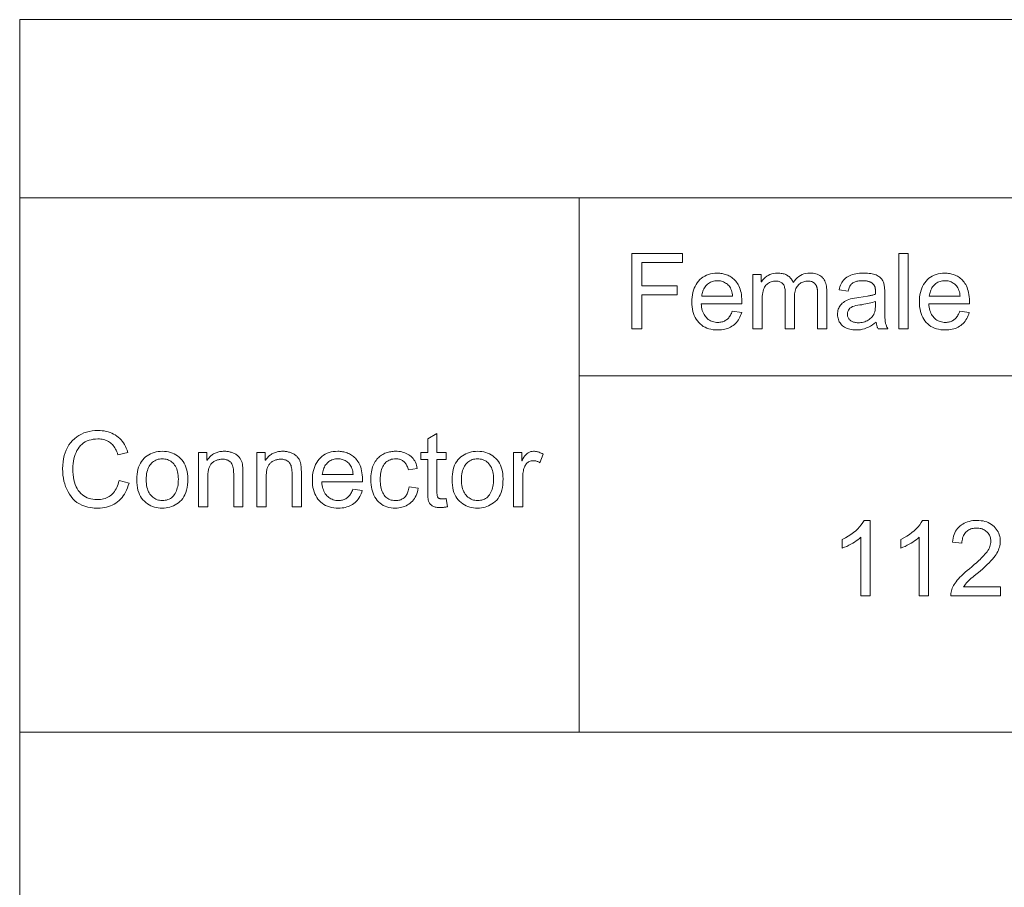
# Model space of a CAD drawing. Extents: x 0 to 841, y 0 to 594.
# Tile 54 of 69: x 726 to 752, y 392 to 415. Entities that reach past the tile are written whole.
import ezdxf

# ---------------------------------------------------------------- set-up
doc = ezdxf.new("R2010")
doc.units = 0

msp = doc.modelspace()

# ---------------------------------------------------------------- linework, layer by layer
at = {"color": 7, "lineweight": 13}
for p, q in [((726.261, 415.212), (821.047, 415.212)), ((726.261, 415.212), (726.261, 353.546)), ((726.261, 410.468), (821.047, 410.468)), ((741.152, 405.724), (821.047, 405.724)), ((726.261, 396.237), (821.047, 396.237))]:
    msp.add_line(p, q, dxfattribs=at)
at = {"color": 7, "lineweight": 13, "ltscale": 0.355764}
msp.add_line((741.152, 410.468), (741.152, 396.237), dxfattribs=at)
at = {"color": 7, "lineweight": 13}
for points in [[(743.903, 408.744), (742.819, 408.744), (742.819, 408.125), (743.759, 408.125), (743.759, 407.887), (742.819, 407.887), (742.819, 406.982), (742.554, 406.982), (742.554, 408.982), (743.903, 408.982)], [(749.905, 406.982), (749.659, 406.982), (749.659, 408.982), (749.905, 408.982)], [(745.482, 407.643), (744.397, 407.643), (744.401, 407.596), (744.407, 407.552), (744.416, 407.509), (744.426, 407.469), (744.439, 407.431), (744.454, 407.396), (744.471, 407.363), (744.49, 407.332), (744.511, 407.303), (744.534, 407.276), (744.559, 407.252), (744.586, 407.231), (744.613, 407.212), (744.642, 407.195), (744.672, 407.181), (744.703, 407.17), (744.735, 407.161), (744.768, 407.155), (744.803, 407.151), (744.839, 407.149), (744.867, 407.15), (744.894, 407.152), (744.919, 407.156), (744.944, 407.161), (744.968, 407.168), (744.992, 407.176), (745.014, 407.186), (745.035, 407.197), (745.056, 407.21), (745.075, 407.224), (745.094, 407.239), (745.112, 407.257), (745.128, 407.275), (745.144, 407.295), (745.159, 407.317), (745.174, 407.34), (745.187, 407.365), (745.199, 407.391), (745.211, 407.419), (745.221, 407.448), (745.474, 407.417), (745.46, 407.373), (745.445, 407.33), (745.427, 407.29), (745.408, 407.252), (745.387, 407.217), (745.363, 407.183), (745.337, 407.151), (745.31, 407.122), (745.28, 407.094), (745.248, 407.069), (745.215, 407.046), (745.18, 407.025), (745.143, 407.007), (745.104, 406.991), (745.064, 406.978), (745.022, 406.967), (744.979, 406.958), (744.934, 406.952), (744.887, 406.949), (744.839, 406.948), (744.775, 406.95), (744.714, 406.956), (744.656, 406.966), (744.601, 406.979), (744.549, 406.997), (744.499, 407.019), (744.453, 407.045), (744.409, 407.075), (744.368, 407.109), (744.33, 407.147), (744.295, 407.189), (744.264, 407.233), (744.236, 407.281), (744.212, 407.331), (744.192, 407.384), (744.175, 407.44), (744.163, 407.499), (744.153, 407.561), (744.148, 407.626), (744.146, 407.694), (744.148, 407.761), (744.153, 407.826), (744.162, 407.888), (744.175, 407.947), (744.191, 408.004), (744.21, 408.058), (744.233, 408.11), (744.26, 408.159), (744.29, 408.205), (744.324, 408.249), (744.361, 408.289), (744.401, 408.326), (744.444, 408.358), (744.49, 408.385), (744.538, 408.409), (744.59, 408.428), (744.645, 408.443), (744.702, 408.453), (744.762, 408.46), (744.826, 408.462), (744.857, 408.461), (744.888, 408.459), (744.919, 408.456), (744.95, 408.451), (744.981, 408.444), (745.011, 408.437), (745.041, 408.428), (745.071, 408.417), (745.101, 408.405), (745.13, 408.392), (745.159, 408.377), (745.187, 408.361), (745.214, 408.342), (745.241, 408.321), (745.266, 408.298), (745.29, 408.274), (745.314, 408.247), (745.337, 408.219), (745.358, 408.188), (745.379, 408.156), (745.399, 408.12), (745.416, 408.082), (745.432, 408.039), (745.445, 407.993), (745.456, 407.944), (745.465, 407.891), (745.472, 407.834), (745.478, 407.774), (745.481, 407.711)], [(745.229, 407.845), (745.225, 407.888), (745.219, 407.929), (745.211, 407.967), (745.2, 408.002), (745.188, 408.035), (745.173, 408.066), (745.156, 408.094), (745.137, 408.12), (745.116, 408.143), (745.092, 408.164), (745.068, 408.182), (745.042, 408.199), (745.017, 408.214), (744.991, 408.226), (744.964, 408.237), (744.938, 408.246), (744.91, 408.253), (744.882, 408.257), (744.854, 408.26), (744.826, 408.261), (744.791, 408.26), (744.759, 408.257), (744.727, 408.251), (744.697, 408.243), (744.668, 408.232), (744.64, 408.22), (744.613, 408.204), (744.588, 408.187), (744.563, 408.167), (744.54, 408.145), (744.519, 408.121), (744.499, 408.096), (744.482, 408.07), (744.466, 408.042), (744.452, 408.012), (744.44, 407.982), (744.43, 407.95), (744.422, 407.916), (744.415, 407.881), (744.411, 407.845)], [(747.74, 406.982), (747.494, 406.982), (747.494, 407.896), (747.494, 407.916), (747.493, 407.935), (747.493, 407.954), (747.492, 407.972), (747.491, 407.989), (747.489, 408.006), (747.487, 408.023), (747.485, 408.038), (747.483, 408.054), (747.48, 408.068), (747.477, 408.082), (747.473, 408.096), (747.468, 408.11), (747.463, 408.123), (747.456, 408.136), (747.448, 408.148), (747.44, 408.161), (747.431, 408.172), (747.421, 408.184), (747.41, 408.195), (747.398, 408.206), (747.385, 408.215), (747.37, 408.223), (747.355, 408.23), (747.338, 408.237), (747.319, 408.242), (747.3, 408.245), (747.279, 408.248), (747.257, 408.25), (747.233, 408.25), (747.205, 408.249), (747.177, 408.246), (747.15, 408.241), (747.124, 408.234), (747.099, 408.225), (747.074, 408.214), (747.05, 408.201), (747.027, 408.186), (747.005, 408.169), (746.984, 408.149), (746.964, 408.128), (746.946, 408.104), (746.93, 408.078), (746.917, 408.049), (746.905, 408.017), (746.896, 407.983), (746.888, 407.947), (746.883, 407.908), (746.88, 407.866), (746.879, 407.822), (746.879, 406.982), (746.633, 406.982), (746.633, 407.923), (746.632, 407.959), (746.63, 407.994), (746.627, 408.025), (746.623, 408.055), (746.617, 408.082), (746.609, 408.106), (746.601, 408.128), (746.591, 408.148), (746.58, 408.166), (746.567, 408.181), (746.553, 408.194), (746.538, 408.206), (746.522, 408.216), (746.505, 408.225), (746.487, 408.233), (746.468, 408.239), (746.447, 408.244), (746.426, 408.248), (746.403, 408.25), (746.379, 408.25), (746.348, 408.249), (746.318, 408.246), (746.289, 408.241), (746.262, 408.233), (746.235, 408.223), (746.21, 408.211), (746.186, 408.197), (746.162, 408.181), (746.14, 408.162), (746.12, 408.141), (746.1, 408.118), (746.083, 408.09), (746.068, 408.059), (746.054, 408.024), (746.043, 407.985), (746.034, 407.942), (746.027, 407.896), (746.022, 407.845), (746.019, 407.791), (746.018, 407.733), (746.018, 406.982), (745.772, 406.982), (745.772, 408.429), (745.993, 408.429), (745.993, 408.227), (745.999, 408.227), (746.03, 408.272), (746.063, 408.312), (746.1, 408.347), (746.139, 408.377), (746.181, 408.403), (746.225, 408.424), (746.273, 408.441), (746.323, 408.452), (746.376, 408.46), (746.431, 408.462), (746.463, 408.461), (746.493, 408.459), (746.522, 408.456), (746.55, 408.452), (746.577, 408.446), (746.602, 408.439), (746.627, 408.431), (746.65, 408.421), (746.673, 408.41), (746.694, 408.398), (746.714, 408.385), (746.733, 408.37), (746.751, 408.355), (746.767, 408.337), (746.783, 408.319), (746.797, 408.299), (746.81, 408.279), (746.822, 408.256), (746.833, 408.233), (746.843, 408.208), (746.877, 408.256), (746.913, 408.299), (746.951, 408.337), (746.992, 408.37), (747.035, 408.398), (747.081, 408.421), (747.129, 408.439), (747.18, 408.452), (747.234, 408.459), (747.289, 408.462), (747.333, 408.461), (747.375, 408.457), (747.414, 408.451), (747.451, 408.442), (747.486, 408.431), (747.519, 408.418), (747.549, 408.402), (747.577, 408.384), (747.603, 408.363), (747.627, 408.34), (747.648, 408.315), (747.667, 408.287), (747.684, 408.257), (747.699, 408.224), (747.711, 408.189), (747.722, 408.151), (747.729, 408.111), (747.735, 408.068), (747.738, 408.024), (747.74, 407.976)], [(749.36, 406.982), (749.102, 406.982), (749.096, 406.996), (749.089, 407.011), (749.083, 407.026), (749.077, 407.043), (749.072, 407.06), (749.067, 407.079), (749.063, 407.098), (749.059, 407.118), (749.055, 407.139), (749.052, 407.16), (749.002, 407.12), (748.952, 407.084), (748.9, 407.052), (748.848, 407.024), (748.795, 407.001), (748.741, 406.982), (748.687, 406.967), (748.632, 406.956), (748.575, 406.95), (748.519, 406.948), (748.474, 406.949), (748.431, 406.952), (748.39, 406.958), (748.351, 406.966), (748.314, 406.976), (748.278, 406.989), (748.245, 407.004), (748.214, 407.021), (748.184, 407.04), (748.157, 407.062), (748.132, 407.086), (748.109, 407.111), (748.09, 407.138), (748.072, 407.166), (748.058, 407.195), (748.046, 407.226), (748.037, 407.259), (748.03, 407.293), (748.026, 407.328), (748.025, 407.365), (748.026, 407.4), (748.03, 407.434), (748.036, 407.467), (748.045, 407.499), (748.057, 407.529), (748.071, 407.558), (748.087, 407.586), (748.106, 407.613), (748.128, 407.638), (748.152, 407.662), (748.18, 407.684), (748.211, 407.705), (748.246, 407.725), (748.284, 407.742), (748.327, 407.759), (748.373, 407.773), (748.423, 407.787), (748.476, 407.798), (748.534, 407.808), (748.595, 407.817), (748.824, 407.851), (748.849, 407.855), (748.874, 407.859), (748.897, 407.864), (748.919, 407.869), (748.941, 407.874), (748.962, 407.879), (748.982, 407.884), (749, 407.89), (749.018, 407.895), (749.036, 407.901), (749.036, 407.923), (749.035, 407.943), (749.035, 407.962), (749.034, 407.979), (749.034, 407.995), (749.033, 408.01), (749.032, 408.024), (749.031, 408.036), (749.03, 408.048), (749.029, 408.057), (749.027, 408.067), (749.025, 408.076), (749.022, 408.085), (749.019, 408.094), (749.015, 408.104), (749.011, 408.113), (749.006, 408.123), (749.001, 408.133), (748.995, 408.142), (748.989, 408.152), (748.981, 408.162), (748.974, 408.171), (748.965, 408.18), (748.955, 408.188), (748.945, 408.197), (748.934, 408.204), (748.922, 408.212), (748.909, 408.219), (748.896, 408.225), (748.881, 408.231), (748.866, 408.237), (748.85, 408.242), (748.833, 408.247), (748.814, 408.25), (748.795, 408.254), (748.775, 408.257), (748.754, 408.259), (748.731, 408.26), (748.708, 408.261), (748.684, 408.261), (748.653, 408.261), (748.623, 408.259), (748.595, 408.256), (748.568, 408.252), (748.542, 408.247), (748.518, 408.24), (748.494, 408.233), (748.473, 408.224), (748.452, 408.214), (748.433, 408.203), (748.415, 408.19), (748.399, 408.175), (748.383, 408.158), (748.369, 408.14), (748.356, 408.119), (748.344, 408.096), (748.333, 408.071), (748.323, 408.044), (748.314, 408.015), (748.307, 407.984), (748.067, 408.016), (748.076, 408.059), (748.088, 408.1), (748.102, 408.139), (748.118, 408.176), (748.138, 408.21), (748.159, 408.243), (748.183, 408.273), (748.21, 408.301), (748.239, 408.327), (748.27, 408.35), (748.304, 408.371), (748.341, 408.39), (748.38, 408.407), (748.421, 408.422), (748.465, 408.434), (748.511, 408.444), (748.56, 408.452), (748.611, 408.457), (748.664, 408.461), (748.72, 408.462), (748.771, 408.461), (748.819, 408.459), (748.864, 408.455), (748.907, 408.45), (748.946, 408.443), (748.983, 408.434), (749.017, 408.424), (749.049, 408.413), (749.077, 408.399), (749.103, 408.385), (749.127, 408.369), (749.148, 408.353), (749.168, 408.336), (749.186, 408.318), (749.202, 408.3), (749.216, 408.281), (749.228, 408.261), (749.238, 408.241), (749.247, 408.22), (749.253, 408.199), (749.258, 408.176), (749.263, 408.152), (749.267, 408.127), (749.271, 408.101), (749.274, 408.074), (749.277, 408.045), (749.279, 408.015), (749.28, 407.984), (749.281, 407.951), (749.281, 407.918), (749.281, 407.587), (749.281, 407.529), (749.282, 407.475), (749.282, 407.424), (749.283, 407.378), (749.284, 407.335), (749.285, 407.297), (749.287, 407.263), (749.289, 407.232), (749.291, 407.205), (749.293, 407.183), (749.296, 407.162), (749.299, 407.142), (749.304, 407.121), (749.309, 407.101), (749.315, 407.081), (749.323, 407.061), (749.331, 407.041), (749.34, 407.021), (749.35, 407.001)], [(751.538, 407.643), (750.453, 407.643), (750.457, 407.596), (750.463, 407.552), (750.472, 407.509), (750.482, 407.469), (750.495, 407.431), (750.51, 407.396), (750.527, 407.363), (750.546, 407.332), (750.567, 407.303), (750.59, 407.276), (750.615, 407.252), (750.641, 407.231), (750.669, 407.212), (750.698, 407.195), (750.727, 407.181), (750.759, 407.17), (750.791, 407.161), (750.824, 407.155), (750.859, 407.151), (750.895, 407.149), (750.923, 407.15), (750.949, 407.152), (750.975, 407.156), (751, 407.161), (751.024, 407.168), (751.047, 407.176), (751.07, 407.186), (751.091, 407.197), (751.112, 407.21), (751.131, 407.224), (751.15, 407.239), (751.167, 407.257), (751.184, 407.275), (751.2, 407.295), (751.215, 407.317), (751.229, 407.34), (751.243, 407.365), (751.255, 407.391), (751.266, 407.419), (751.277, 407.448), (751.529, 407.417), (751.516, 407.373), (751.501, 407.33), (751.483, 407.29), (751.464, 407.252), (751.442, 407.217), (751.419, 407.183), (751.393, 407.151), (751.366, 407.122), (751.336, 407.094), (751.304, 407.069), (751.271, 407.046), (751.236, 407.025), (751.199, 407.007), (751.16, 406.991), (751.12, 406.978), (751.078, 406.967), (751.035, 406.958), (750.99, 406.952), (750.943, 406.949), (750.895, 406.948), (750.831, 406.95), (750.77, 406.956), (750.712, 406.966), (750.657, 406.979), (750.605, 406.997), (750.555, 407.019), (750.508, 407.045), (750.465, 407.075), (750.424, 407.109), (750.385, 407.147), (750.351, 407.189), (750.319, 407.233), (750.292, 407.281), (750.268, 407.331), (750.248, 407.384), (750.231, 407.44), (750.219, 407.499), (750.209, 407.561), (750.204, 407.626), (750.202, 407.694), (750.204, 407.761), (750.209, 407.826), (750.218, 407.888), (750.231, 407.947), (750.247, 408.004), (750.266, 408.058), (750.289, 408.11), (750.316, 408.159), (750.346, 408.205), (750.38, 408.249), (750.417, 408.289), (750.457, 408.326), (750.5, 408.358), (750.546, 408.385), (750.594, 408.409), (750.646, 408.428), (750.701, 408.443), (750.758, 408.453), (750.818, 408.46), (750.881, 408.462), (750.913, 408.461), (750.944, 408.459), (750.975, 408.456), (751.006, 408.451), (751.037, 408.444), (751.067, 408.437), (751.097, 408.428), (751.127, 408.417), (751.157, 408.405), (751.186, 408.392), (751.215, 408.377), (751.243, 408.361), (751.27, 408.342), (751.297, 408.321), (751.322, 408.298), (751.346, 408.274), (751.37, 408.247), (751.393, 408.219), (751.414, 408.188), (751.435, 408.156), (751.455, 408.12), (751.472, 408.082), (751.487, 408.039), (751.501, 407.993), (751.512, 407.944), (751.521, 407.891), (751.528, 407.834), (751.534, 407.774), (751.537, 407.711)], [(751.285, 407.845), (751.281, 407.888), (751.275, 407.929), (751.267, 407.967), (751.256, 408.002), (751.243, 408.035), (751.229, 408.066), (751.212, 408.094), (751.193, 408.12), (751.172, 408.143), (751.148, 408.164), (751.123, 408.182), (751.098, 408.199), (751.073, 408.214), (751.047, 408.226), (751.02, 408.237), (750.994, 408.246), (750.966, 408.253), (750.938, 408.257), (750.91, 408.26), (750.881, 408.261), (750.847, 408.26), (750.815, 408.257), (750.783, 408.251), (750.753, 408.243), (750.724, 408.232), (750.696, 408.22), (750.669, 408.204), (750.643, 408.187), (750.619, 408.167), (750.596, 408.145), (750.575, 408.121), (750.555, 408.096), (750.538, 408.07), (750.522, 408.042), (750.508, 408.012), (750.496, 407.982), (750.486, 407.95), (750.478, 407.916), (750.471, 407.881), (750.467, 407.845)], [(749.036, 407.619), (749.036, 407.707), (748.996, 407.695), (748.955, 407.683), (748.912, 407.671), (748.868, 407.66), (748.822, 407.65), (748.774, 407.64), (748.724, 407.631), (748.673, 407.622), (748.62, 407.614), (748.565, 407.606), (748.512, 407.597), (748.465, 407.584), (748.423, 407.569), (748.387, 407.55), (748.356, 407.528), (748.331, 407.503), (748.312, 407.475), (748.298, 407.443), (748.289, 407.408), (748.287, 407.37), (748.287, 407.351), (748.29, 407.332), (748.293, 407.314), (748.299, 407.296), (748.305, 407.28), (748.314, 407.263), (748.323, 407.248), (748.335, 407.233), (748.347, 407.219), (748.362, 407.206), (748.377, 407.194), (748.394, 407.183), (748.413, 407.173), (748.432, 407.165), (748.453, 407.157), (748.475, 407.152), (748.499, 407.147), (748.524, 407.144), (748.55, 407.142), (748.577, 407.141), (748.613, 407.142), (748.648, 407.146), (748.682, 407.151), (748.715, 407.159), (748.748, 407.168), (748.779, 407.18), (748.81, 407.194), (748.84, 407.211), (748.869, 407.229), (748.897, 407.25), (748.923, 407.273), (748.947, 407.299), (748.968, 407.328), (748.986, 407.361), (749.001, 407.396), (749.013, 407.435), (749.023, 407.476), (749.03, 407.521), (749.034, 407.568)], [(729.17, 402.872), (729.151, 402.807), (729.13, 402.745), (729.106, 402.686), (729.079, 402.63), (729.05, 402.578), (729.018, 402.53), (728.984, 402.485), (728.947, 402.443), (728.907, 402.405), (728.865, 402.37), (728.82, 402.338), (728.774, 402.31), (728.726, 402.285), (728.677, 402.264), (728.626, 402.245), (728.573, 402.231), (728.518, 402.219), (728.461, 402.211), (728.403, 402.206), (728.343, 402.204), (728.247, 402.207), (728.157, 402.216), (728.072, 402.232), (727.993, 402.253), (727.919, 402.281), (727.85, 402.315), (727.786, 402.355), (727.728, 402.401), (727.675, 402.453), (727.627, 402.512), (727.585, 402.574), (727.547, 402.64), (727.513, 402.707), (727.484, 402.778), (727.459, 402.85), (727.439, 402.926), (727.423, 403.004), (727.412, 403.084), (727.405, 403.167), (727.403, 403.252), (727.406, 403.345), (727.414, 403.435), (727.427, 403.52), (727.445, 403.602), (727.469, 403.679), (727.498, 403.751), (727.532, 403.82), (727.572, 403.885), (727.617, 403.945), (727.667, 404.001), (727.721, 404.053), (727.779, 404.099), (727.839, 404.14), (727.902, 404.175), (727.969, 404.205), (728.038, 404.229), (728.11, 404.248), (728.186, 404.261), (728.264, 404.27), (728.346, 404.272), (728.403, 404.271), (728.459, 404.266), (728.513, 404.259), (728.566, 404.248), (728.617, 404.235), (728.666, 404.219), (728.713, 404.199), (728.759, 404.177), (728.803, 404.152), (728.845, 404.124), (728.885, 404.092), (728.923, 404.059), (728.958, 404.022), (728.991, 403.983), (729.021, 403.94), (729.049, 403.895), (729.074, 403.848), (729.097, 403.797), (729.118, 403.744), (729.136, 403.688), (728.876, 403.627), (728.863, 403.668), (728.847, 403.706), (728.831, 403.743), (728.813, 403.777), (728.794, 403.81), (728.773, 403.84), (728.751, 403.868), (728.728, 403.895), (728.703, 403.919), (728.677, 403.941), (728.65, 403.961), (728.621, 403.979), (728.591, 403.994), (728.56, 404.008), (728.527, 404.02), (728.493, 404.029), (728.457, 404.036), (728.421, 404.042), (728.382, 404.045), (728.343, 404.046), (728.279, 404.044), (728.218, 404.037), (728.161, 404.026), (728.106, 404.011), (728.055, 403.992), (728.007, 403.968), (727.962, 403.94), (727.92, 403.908), (727.882, 403.872), (727.846, 403.831), (727.814, 403.786), (727.785, 403.739), (727.76, 403.689), (727.738, 403.636), (727.719, 403.579), (727.704, 403.52), (727.692, 403.458), (727.684, 403.393), (727.679, 403.325), (727.677, 403.254), (727.679, 403.173), (727.684, 403.096), (727.693, 403.023), (727.706, 402.955), (727.722, 402.891), (727.741, 402.831), (727.764, 402.775), (727.791, 402.724), (727.821, 402.677), (727.855, 402.634), (727.892, 402.595), (727.931, 402.561), (727.972, 402.53), (728.015, 402.504), (728.06, 402.481), (728.108, 402.463), (728.158, 402.449), (728.21, 402.439), (728.264, 402.433), (728.32, 402.43), (728.366, 402.432), (728.41, 402.436), (728.453, 402.442), (728.493, 402.451), (728.532, 402.462), (728.57, 402.476), (728.605, 402.493), (728.639, 402.512), (728.671, 402.533), (728.701, 402.557), (728.73, 402.584), (728.756, 402.613), (728.781, 402.645), (728.804, 402.679), (728.826, 402.716), (728.845, 402.756), (728.863, 402.798), (728.879, 402.842), (728.894, 402.89), (728.906, 402.939)], [(737.643, 402.241), (737.622, 402.237), (737.601, 402.233), (737.581, 402.23), (737.561, 402.227), (737.542, 402.224), (737.524, 402.223), (737.507, 402.221), (737.49, 402.22), (737.474, 402.219), (737.459, 402.219), (737.428, 402.22), (737.398, 402.221), (737.37, 402.224), (737.344, 402.228), (737.32, 402.233), (737.297, 402.239), (737.276, 402.247), (737.257, 402.255), (737.24, 402.265), (737.224, 402.276), (737.21, 402.287), (737.197, 402.3), (737.185, 402.312), (737.174, 402.326), (737.165, 402.34), (737.156, 402.355), (737.149, 402.37), (737.143, 402.386), (737.138, 402.402), (737.134, 402.42), (737.131, 402.438), (737.128, 402.457), (737.126, 402.478), (737.124, 402.5), (737.122, 402.524), (737.12, 402.549), (737.119, 402.575), (737.119, 402.603), (737.118, 402.632), (737.118, 402.662), (737.118, 403.496), (736.939, 403.496), (736.939, 403.686), (737.118, 403.686), (737.118, 404.046), (737.363, 404.194), (737.363, 403.686), (737.609, 403.686), (737.609, 403.496), (737.363, 403.496), (737.363, 402.649), (737.364, 402.628), (737.364, 402.608), (737.365, 402.589), (737.367, 402.572), (737.369, 402.555), (737.372, 402.541), (737.374, 402.527), (737.378, 402.515), (737.382, 402.504), (737.386, 402.494), (737.391, 402.485), (737.398, 402.477), (737.406, 402.471), (737.415, 402.465), (737.426, 402.46), (737.438, 402.456), (737.451, 402.452), (737.466, 402.45), (737.482, 402.449), (737.5, 402.448), (737.51, 402.448), (737.521, 402.449), (737.532, 402.449), (737.543, 402.45), (737.554, 402.451), (737.565, 402.452), (737.576, 402.454), (737.587, 402.455), (737.598, 402.457), (737.609, 402.459)], [(730.055, 403.718), (730.113, 403.716), (730.168, 403.711), (730.222, 403.701), (730.274, 403.688), (730.323, 403.671), (730.371, 403.65), (730.417, 403.625), (730.46, 403.596), (730.502, 403.564), (730.541, 403.527), (730.578, 403.488), (730.611, 403.445), (730.64, 403.398), (730.665, 403.349), (730.686, 403.296), (730.704, 403.24), (730.717, 403.181), (730.727, 403.119), (730.733, 403.053), (730.734, 402.984), (730.732, 402.901), (730.726, 402.824), (730.716, 402.751), (730.701, 402.683), (730.682, 402.62), (730.659, 402.562), (730.632, 402.509), (730.601, 402.461), (730.565, 402.419), (730.526, 402.381), (730.484, 402.347), (730.44, 402.317), (730.396, 402.291), (730.35, 402.268), (730.304, 402.248), (730.256, 402.232), (730.207, 402.22), (730.158, 402.211), (730.107, 402.206), (730.055, 402.204), (730.001, 402.206), (729.948, 402.211), (729.897, 402.22), (729.847, 402.233), (729.799, 402.249), (729.752, 402.269), (729.707, 402.293), (729.663, 402.32), (729.62, 402.351), (729.579, 402.385), (729.541, 402.424), (729.506, 402.467), (729.476, 402.513), (729.45, 402.565), (729.428, 402.62), (729.409, 402.68), (729.395, 402.744), (729.385, 402.812), (729.379, 402.884), (729.377, 402.961), (729.379, 403.036), (729.385, 403.106), (729.395, 403.173), (729.408, 403.236), (729.426, 403.295), (729.447, 403.35), (729.473, 403.401), (729.502, 403.448), (729.535, 403.491), (729.572, 403.531), (729.612, 403.566), (729.654, 403.598), (729.698, 403.626), (729.743, 403.651), (729.79, 403.671), (729.84, 403.688), (729.891, 403.701), (729.944, 403.711), (729.998, 403.716)], [(730.055, 402.406), (730.096, 402.408), (730.135, 402.412), (730.172, 402.42), (730.207, 402.431), (730.24, 402.445), (730.271, 402.462), (730.3, 402.482), (730.327, 402.505), (730.352, 402.532), (730.374, 402.561), (730.395, 402.594), (730.414, 402.628), (730.43, 402.664), (730.444, 402.702), (730.456, 402.742), (730.466, 402.783), (730.474, 402.827), (730.479, 402.873), (730.482, 402.921), (730.483, 402.971), (730.482, 403.024), (730.479, 403.074), (730.472, 403.122), (730.464, 403.167), (730.453, 403.209), (730.439, 403.248), (730.423, 403.285), (730.404, 403.32), (730.383, 403.351), (730.36, 403.38), (730.335, 403.406), (730.308, 403.43), (730.281, 403.45), (730.252, 403.468), (730.222, 403.483), (730.191, 403.496), (730.159, 403.505), (730.125, 403.512), (730.091, 403.516), (730.055, 403.518), (730.018, 403.516), (729.983, 403.512), (729.949, 403.505), (729.916, 403.495), (729.885, 403.483), (729.855, 403.467), (729.826, 403.449), (729.799, 403.428), (729.773, 403.405), (729.748, 403.378), (729.725, 403.349), (729.705, 403.317), (729.687, 403.282), (729.671, 403.244), (729.658, 403.204), (729.647, 403.161), (729.639, 403.115), (729.633, 403.066), (729.629, 403.015), (729.628, 402.961), (729.629, 402.907), (729.633, 402.856), (729.639, 402.808), (729.648, 402.762), (729.659, 402.72), (729.672, 402.679), (729.688, 402.642), (729.706, 402.607), (729.727, 402.575), (729.75, 402.546), (729.775, 402.519), (729.801, 402.495), (729.829, 402.474), (729.858, 402.456), (729.887, 402.441), (729.919, 402.428), (729.951, 402.419), (729.984, 402.412), (730.019, 402.407)], [(732.202, 402.238), (731.956, 402.238), (731.956, 403.118), (731.955, 403.161), (731.952, 403.201), (731.948, 403.239), (731.943, 403.274), (731.936, 403.306), (731.927, 403.335), (731.916, 403.361), (731.904, 403.385), (731.891, 403.406), (731.876, 403.424), (731.859, 403.439), (731.841, 403.454), (731.822, 403.466), (731.802, 403.477), (731.78, 403.486), (731.758, 403.494), (731.734, 403.499), (731.708, 403.504), (731.682, 403.506), (731.654, 403.507), (731.632, 403.506), (731.611, 403.505), (731.59, 403.502), (731.569, 403.498), (731.548, 403.494), (731.527, 403.488), (731.507, 403.481), (731.487, 403.473), (731.467, 403.464), (731.447, 403.454), (731.428, 403.443), (731.411, 403.431), (731.394, 403.418), (731.378, 403.404), (731.364, 403.39), (731.351, 403.374), (731.339, 403.358), (731.328, 403.341), (731.318, 403.323), (731.309, 403.304), (731.301, 403.283), (731.294, 403.262), (731.288, 403.238), (731.283, 403.213), (731.278, 403.187), (731.274, 403.158), (731.272, 403.129), (731.27, 403.097), (731.268, 403.064), (731.268, 403.029), (731.268, 402.238), (731.022, 402.238), (731.022, 403.686), (731.243, 403.686), (731.243, 403.481), (731.249, 403.481), (731.265, 403.504), (731.281, 403.526), (731.299, 403.547), (731.317, 403.566), (731.336, 403.585), (731.355, 403.602), (731.375, 403.618), (731.396, 403.633), (731.418, 403.647), (731.44, 403.659), (731.464, 403.67), (731.488, 403.68), (731.512, 403.689), (731.537, 403.697), (731.563, 403.704), (731.59, 403.709), (731.618, 403.713), (731.646, 403.716), (731.675, 403.718), (731.704, 403.718), (731.727, 403.718), (731.75, 403.717), (731.773, 403.715), (731.796, 403.712), (731.818, 403.708), (731.841, 403.704), (731.864, 403.698), (731.886, 403.692), (731.909, 403.685), (731.931, 403.677), (731.953, 403.669), (731.974, 403.659), (731.994, 403.649), (732.013, 403.638), (732.031, 403.626), (732.048, 403.614), (732.064, 403.6), (732.079, 403.586), (732.093, 403.571), (732.106, 403.555), (732.118, 403.538), (732.13, 403.521), (732.14, 403.505), (732.149, 403.487), (732.158, 403.47), (732.165, 403.452), (732.172, 403.435), (732.178, 403.417), (732.182, 403.398), (732.186, 403.38), (732.189, 403.361), (732.192, 403.34), (732.194, 403.318), (732.197, 403.295), (732.198, 403.271), (732.2, 403.245), (732.201, 403.218), (732.202, 403.19), (732.202, 403.16), (732.202, 403.129)], [(733.756, 402.238), (733.509, 402.238), (733.509, 403.118), (733.509, 403.161), (733.506, 403.201), (733.502, 403.239), (733.497, 403.274), (733.489, 403.306), (733.481, 403.335), (733.47, 403.361), (733.458, 403.385), (733.445, 403.406), (733.43, 403.424), (733.413, 403.439), (733.395, 403.454), (733.376, 403.466), (733.356, 403.477), (733.334, 403.486), (733.311, 403.494), (733.287, 403.499), (733.262, 403.504), (733.236, 403.506), (733.208, 403.507), (733.186, 403.506), (733.165, 403.505), (733.143, 403.502), (733.122, 403.498), (733.102, 403.494), (733.081, 403.488), (733.061, 403.481), (733.041, 403.473), (733.021, 403.464), (733.001, 403.454), (732.982, 403.443), (732.964, 403.431), (732.948, 403.418), (732.932, 403.404), (732.918, 403.39), (732.905, 403.374), (732.892, 403.358), (732.881, 403.341), (732.872, 403.323), (732.863, 403.304), (732.855, 403.283), (732.848, 403.262), (732.842, 403.238), (732.837, 403.213), (732.832, 403.187), (732.828, 403.158), (732.826, 403.129), (732.823, 403.097), (732.822, 403.064), (732.822, 403.029), (732.822, 402.238), (732.576, 402.238), (732.576, 403.686), (732.797, 403.686), (732.797, 403.481), (732.803, 403.481), (732.819, 403.504), (732.835, 403.526), (732.853, 403.547), (732.871, 403.566), (732.89, 403.585), (732.909, 403.602), (732.929, 403.618), (732.95, 403.633), (732.972, 403.647), (732.994, 403.659), (733.018, 403.67), (733.041, 403.68), (733.066, 403.689), (733.091, 403.697), (733.117, 403.704), (733.144, 403.709), (733.172, 403.713), (733.2, 403.716), (733.229, 403.718), (733.258, 403.718), (733.281, 403.718), (733.304, 403.717), (733.327, 403.715), (733.35, 403.712), (733.372, 403.708), (733.395, 403.704), (733.417, 403.698), (733.44, 403.692), (733.462, 403.685), (733.485, 403.677), (733.507, 403.669), (733.528, 403.659), (733.548, 403.649), (733.567, 403.638), (733.585, 403.626), (733.602, 403.614), (733.618, 403.6), (733.633, 403.586), (733.647, 403.571), (733.66, 403.555), (733.672, 403.538), (733.684, 403.521), (733.694, 403.505), (733.703, 403.487), (733.712, 403.47), (733.719, 403.452), (733.726, 403.435), (733.732, 403.417), (733.736, 403.398), (733.74, 403.38), (733.743, 403.361), (733.746, 403.34), (733.748, 403.318), (733.75, 403.295), (733.752, 403.271), (733.754, 403.245), (733.755, 403.218), (733.756, 403.19), (733.756, 403.16), (733.756, 403.129)], [(735.385, 402.9), (734.301, 402.9), (734.305, 402.853), (734.311, 402.808), (734.319, 402.766), (734.33, 402.726), (734.342, 402.688), (734.357, 402.652), (734.374, 402.619), (734.393, 402.588), (734.414, 402.559), (734.438, 402.533), (734.463, 402.509), (734.489, 402.487), (734.516, 402.468), (734.545, 402.452), (734.575, 402.438), (734.606, 402.426), (734.638, 402.417), (734.672, 402.411), (734.707, 402.407), (734.743, 402.406), (734.77, 402.407), (734.797, 402.409), (734.823, 402.413), (734.848, 402.418), (734.872, 402.425), (734.895, 402.433), (734.917, 402.442), (734.939, 402.454), (734.959, 402.466), (734.979, 402.48), (734.997, 402.496), (735.015, 402.513), (735.032, 402.532), (735.048, 402.552), (735.063, 402.574), (735.077, 402.597), (735.09, 402.621), (735.103, 402.648), (735.114, 402.675), (735.125, 402.705), (735.377, 402.673), (735.364, 402.629), (735.348, 402.587), (735.331, 402.547), (735.312, 402.509), (735.29, 402.473), (735.267, 402.439), (735.241, 402.408), (735.213, 402.378), (735.184, 402.351), (735.152, 402.325), (735.118, 402.302), (735.083, 402.282), (735.046, 402.264), (735.008, 402.248), (734.968, 402.234), (734.926, 402.223), (734.883, 402.215), (734.838, 402.209), (734.791, 402.205), (734.743, 402.204), (734.679, 402.206), (734.618, 402.212), (734.56, 402.222), (734.505, 402.236), (734.452, 402.254), (734.403, 402.276), (734.356, 402.302), (734.312, 402.332), (734.271, 402.366), (734.233, 402.404), (734.198, 402.445), (734.167, 402.49), (734.14, 402.537), (734.116, 402.587), (734.096, 402.64), (734.079, 402.697), (734.066, 402.756), (734.057, 402.818), (734.052, 402.882), (734.05, 402.95), (734.051, 403.017), (734.057, 403.082), (734.066, 403.144), (734.078, 403.203), (734.094, 403.26), (734.114, 403.315), (734.137, 403.366), (734.164, 403.415), (734.194, 403.462), (734.228, 403.506), (734.265, 403.546), (734.305, 403.582), (734.348, 403.614), (734.393, 403.642), (734.442, 403.665), (734.494, 403.684), (734.548, 403.699), (734.606, 403.71), (734.666, 403.716), (734.729, 403.718), (734.761, 403.718), (734.792, 403.716), (734.823, 403.712), (734.854, 403.707), (734.884, 403.701), (734.915, 403.693), (734.945, 403.684), (734.975, 403.674), (735.005, 403.662), (735.034, 403.649), (735.063, 403.634), (735.091, 403.617), (735.118, 403.598), (735.144, 403.578), (735.17, 403.555), (735.194, 403.53), (735.218, 403.504), (735.24, 403.475), (735.262, 403.445), (735.283, 403.412), (735.302, 403.377), (735.32, 403.338), (735.335, 403.296), (735.348, 403.25), (735.36, 403.2), (735.369, 403.147), (735.376, 403.091), (735.381, 403.031), (735.384, 402.967)], [(735.133, 403.102), (735.129, 403.145), (735.123, 403.185), (735.114, 403.223), (735.104, 403.259), (735.091, 403.292), (735.076, 403.322), (735.059, 403.351), (735.04, 403.376), (735.019, 403.4), (734.996, 403.42), (734.971, 403.439), (734.946, 403.455), (734.92, 403.47), (734.894, 403.483), (734.868, 403.493), (734.841, 403.502), (734.814, 403.509), (734.786, 403.514), (734.758, 403.517), (734.729, 403.518), (734.695, 403.517), (734.662, 403.513), (734.631, 403.507), (734.6, 403.499), (734.571, 403.489), (734.543, 403.476), (734.517, 403.461), (734.491, 403.444), (734.467, 403.424), (734.444, 403.402), (734.422, 403.378), (734.403, 403.353), (734.385, 403.326), (734.37, 403.298), (734.356, 403.269), (734.344, 403.238), (734.333, 403.206), (734.325, 403.173), (734.319, 403.138), (734.314, 403.102)], [(736.867, 402.739), (736.856, 402.685), (736.843, 402.634), (736.827, 402.586), (736.809, 402.541), (736.788, 402.499), (736.765, 402.46), (736.74, 402.424), (736.712, 402.39), (736.681, 402.36), (736.649, 402.333), (736.614, 402.308), (736.579, 402.287), (736.542, 402.267), (736.505, 402.25), (736.467, 402.236), (736.428, 402.225), (736.388, 402.216), (736.347, 402.209), (736.305, 402.205), (736.262, 402.204), (736.201, 402.206), (736.142, 402.212), (736.086, 402.223), (736.033, 402.237), (735.983, 402.256), (735.936, 402.278), (735.891, 402.305), (735.85, 402.336), (735.811, 402.371), (735.775, 402.411), (735.743, 402.453), (735.714, 402.499), (735.688, 402.547), (735.665, 402.598), (735.646, 402.651), (735.631, 402.707), (735.619, 402.766), (735.61, 402.827), (735.605, 402.892), (735.604, 402.958), (735.605, 403.014), (735.607, 403.067), (735.612, 403.118), (735.619, 403.166), (735.628, 403.213), (735.639, 403.257), (735.652, 403.299), (735.667, 403.338), (735.684, 403.376), (735.702, 403.411), (735.723, 403.444), (735.744, 403.475), (735.766, 403.504), (735.79, 403.53), (735.814, 403.555), (735.839, 403.578), (735.865, 403.599), (735.893, 403.618), (735.921, 403.635), (735.95, 403.649), (735.98, 403.663), (736.01, 403.674), (736.041, 403.685), (736.071, 403.694), (736.103, 403.701), (736.134, 403.707), (736.166, 403.712), (736.198, 403.716), (736.23, 403.718), (736.262, 403.718), (736.307, 403.717), (736.349, 403.714), (736.391, 403.708), (736.431, 403.7), (736.47, 403.689), (736.508, 403.677), (736.544, 403.662), (736.579, 403.644), (736.613, 403.624), (736.645, 403.602), (736.676, 403.578), (736.704, 403.552), (736.729, 403.523), (736.753, 403.492), (736.774, 403.459), (736.792, 403.424), (736.808, 403.387), (736.821, 403.347), (736.832, 403.305), (736.841, 403.261), (736.604, 403.224), (736.596, 403.253), (736.587, 403.28), (736.577, 403.306), (736.567, 403.33), (736.555, 403.352), (736.543, 403.374), (736.53, 403.393), (736.515, 403.412), (736.5, 403.429), (736.484, 403.444), (736.467, 403.458), (736.449, 403.471), (736.431, 403.482), (736.411, 403.491), (736.39, 403.499), (736.369, 403.506), (736.346, 403.511), (736.323, 403.515), (736.299, 403.517), (736.273, 403.518), (736.233, 403.516), (736.195, 403.512), (736.159, 403.505), (736.125, 403.494), (736.092, 403.481), (736.062, 403.465), (736.034, 403.446), (736.008, 403.424), (735.983, 403.4), (735.961, 403.372), (735.941, 403.341), (735.923, 403.309), (735.907, 403.274), (735.893, 403.236), (735.881, 403.197), (735.872, 403.155), (735.864, 403.111), (735.859, 403.064), (735.856, 403.015), (735.855, 402.964), (735.856, 402.912), (735.859, 402.862), (735.864, 402.814), (735.871, 402.77), (735.881, 402.727), (735.892, 402.687), (735.906, 402.649), (735.921, 402.614), (735.939, 402.582), (735.959, 402.551), (735.981, 402.524), (736.004, 402.499), (736.03, 402.477), (736.057, 402.458), (736.086, 402.442), (736.117, 402.429), (736.15, 402.419), (736.185, 402.412), (736.221, 402.407), (736.26, 402.406), (736.291, 402.407), (736.32, 402.41), (736.349, 402.414), (736.376, 402.42), (736.401, 402.429), (736.425, 402.439), (736.448, 402.45), (736.47, 402.464), (736.49, 402.479), (736.509, 402.497), (736.526, 402.516), (736.542, 402.537), (736.557, 402.559), (736.57, 402.584), (736.583, 402.61), (736.593, 402.638), (736.603, 402.668), (736.611, 402.7), (736.617, 402.733), (736.623, 402.769)], [(738.444, 403.718), (738.502, 403.716), (738.557, 403.711), (738.611, 403.701), (738.663, 403.688), (738.712, 403.671), (738.76, 403.65), (738.805, 403.625), (738.849, 403.596), (738.891, 403.564), (738.93, 403.527), (738.967, 403.488), (739, 403.445), (739.029, 403.398), (739.054, 403.349), (739.075, 403.296), (739.092, 403.24), (739.106, 403.181), (739.116, 403.119), (739.121, 403.053), (739.123, 402.984), (739.121, 402.901), (739.115, 402.824), (739.105, 402.751), (739.09, 402.683), (739.071, 402.62), (739.048, 402.562), (739.021, 402.509), (738.99, 402.461), (738.954, 402.419), (738.915, 402.381), (738.872, 402.347), (738.829, 402.317), (738.785, 402.291), (738.739, 402.268), (738.693, 402.248), (738.645, 402.232), (738.596, 402.22), (738.547, 402.211), (738.496, 402.206), (738.444, 402.204), (738.39, 402.206), (738.337, 402.211), (738.286, 402.22), (738.236, 402.233), (738.188, 402.249), (738.141, 402.269), (738.095, 402.293), (738.051, 402.32), (738.009, 402.351), (737.968, 402.385), (737.929, 402.424), (737.895, 402.467), (737.865, 402.513), (737.839, 402.565), (737.816, 402.62), (737.798, 402.68), (737.784, 402.744), (737.774, 402.812), (737.768, 402.884), (737.766, 402.961), (737.768, 403.036), (737.774, 403.106), (737.783, 403.173), (737.797, 403.236), (737.815, 403.295), (737.836, 403.35), (737.861, 403.401), (737.891, 403.448), (737.924, 403.491), (737.961, 403.531), (738.001, 403.566), (738.043, 403.598), (738.086, 403.626), (738.132, 403.651), (738.179, 403.671), (738.228, 403.688), (738.28, 403.701), (738.332, 403.711), (738.387, 403.716)], [(738.444, 402.406), (738.485, 402.408), (738.524, 402.412), (738.561, 402.42), (738.596, 402.431), (738.629, 402.445), (738.66, 402.462), (738.689, 402.482), (738.715, 402.505), (738.74, 402.532), (738.763, 402.561), (738.784, 402.594), (738.802, 402.628), (738.819, 402.664), (738.833, 402.702), (738.845, 402.742), (738.855, 402.783), (738.862, 402.827), (738.868, 402.873), (738.871, 402.921), (738.872, 402.971), (738.871, 403.024), (738.867, 403.074), (738.861, 403.122), (738.853, 403.167), (738.841, 403.209), (738.828, 403.248), (738.812, 403.285), (738.793, 403.32), (738.772, 403.351), (738.749, 403.38), (738.724, 403.406), (738.697, 403.43), (738.67, 403.45), (738.641, 403.468), (738.611, 403.483), (738.58, 403.496), (738.548, 403.505), (738.514, 403.512), (738.48, 403.516), (738.444, 403.518), (738.407, 403.516), (738.372, 403.512), (738.338, 403.505), (738.305, 403.495), (738.274, 403.483), (738.244, 403.467), (738.215, 403.449), (738.188, 403.428), (738.162, 403.405), (738.137, 403.378), (738.114, 403.349), (738.094, 403.317), (738.076, 403.282), (738.06, 403.244), (738.047, 403.204), (738.036, 403.161), (738.028, 403.115), (738.022, 403.066), (738.018, 403.015), (738.017, 402.961), (738.018, 402.907), (738.022, 402.856), (738.028, 402.808), (738.036, 402.762), (738.047, 402.72), (738.061, 402.679), (738.077, 402.642), (738.095, 402.607), (738.116, 402.575), (738.139, 402.546), (738.164, 402.519), (738.19, 402.495), (738.218, 402.474), (738.246, 402.456), (738.276, 402.441), (738.307, 402.428), (738.34, 402.419), (738.373, 402.412), (738.408, 402.407)], [(740.189, 403.641), (740.104, 403.414), (740.086, 403.424), (740.068, 403.433), (740.05, 403.441), (740.032, 403.448), (740.014, 403.454), (739.996, 403.459), (739.978, 403.463), (739.961, 403.465), (739.943, 403.467), (739.925, 403.467), (739.899, 403.466), (739.873, 403.462), (739.849, 403.456), (739.826, 403.448), (739.804, 403.436), (739.784, 403.423), (739.765, 403.407), (739.748, 403.388), (739.732, 403.367), (739.717, 403.344), (739.703, 403.318), (739.691, 403.291), (739.681, 403.261), (739.671, 403.229), (739.664, 403.196), (739.657, 403.16), (739.652, 403.123), (739.649, 403.083), (739.647, 403.042), (739.646, 402.998), (739.646, 402.238), (739.4, 402.238), (739.4, 403.686), (739.624, 403.686), (739.624, 403.467), (739.629, 403.467), (739.654, 403.515), (739.679, 403.558), (739.706, 403.595), (739.735, 403.628), (739.765, 403.656), (739.796, 403.678), (739.829, 403.696), (739.863, 403.708), (739.899, 403.716), (739.936, 403.718), (739.962, 403.718), (739.987, 403.715), (740.012, 403.711), (740.037, 403.706), (740.062, 403.699), (740.088, 403.69), (740.113, 403.68), (740.138, 403.669), (740.163, 403.655)], [(748.889, 399.866), (748.643, 399.866), (748.643, 401.431), (748.605, 401.397), (748.565, 401.363), (748.522, 401.331), (748.476, 401.3), (748.428, 401.27), (748.378, 401.241), (748.325, 401.213), (748.269, 401.186), (748.211, 401.16), (748.151, 401.135), (748.151, 401.372), (748.233, 401.414), (748.31, 401.458), (748.381, 401.503), (748.447, 401.551), (748.508, 401.6), (748.563, 401.651), (748.612, 401.705), (748.657, 401.76), (748.696, 401.817), (748.729, 401.876), (748.889, 401.876)], [(750.443, 399.866), (750.197, 399.866), (750.197, 401.431), (750.159, 401.397), (750.119, 401.363), (750.076, 401.331), (750.03, 401.3), (749.982, 401.27), (749.932, 401.241), (749.879, 401.213), (749.823, 401.186), (749.765, 401.16), (749.705, 401.135), (749.705, 401.372), (749.787, 401.414), (749.864, 401.458), (749.935, 401.503), (750.001, 401.551), (750.062, 401.6), (750.117, 401.651), (750.166, 401.705), (750.211, 401.76), (750.25, 401.817), (750.283, 401.876), (750.443, 401.876)], [(752.36, 399.866), (751.035, 399.866), (751.036, 399.9), (751.04, 399.934), (751.046, 399.968), (751.054, 400.002), (751.064, 400.037), (751.077, 400.071), (751.093, 400.105), (751.11, 400.14), (751.13, 400.174), (751.153, 400.209), (751.179, 400.244), (751.208, 400.282), (751.242, 400.321), (751.28, 400.361), (751.322, 400.404), (751.368, 400.448), (751.419, 400.494), (751.473, 400.542), (751.532, 400.591), (751.594, 400.643), (751.633, 400.674), (751.672, 400.707), (751.709, 400.739), (751.746, 400.772), (751.781, 400.805), (751.816, 400.838), (751.85, 400.872), (751.884, 400.906), (751.916, 400.94), (751.948, 400.975), (751.977, 401.01), (752.004, 401.044), (752.027, 401.079), (752.047, 401.114), (752.064, 401.149), (752.078, 401.184), (752.089, 401.219), (752.097, 401.254), (752.102, 401.29), (752.103, 401.325), (752.102, 401.355), (752.099, 401.383), (752.094, 401.411), (752.086, 401.438), (752.076, 401.463), (752.065, 401.488), (752.051, 401.511), (752.035, 401.533), (752.016, 401.555), (751.996, 401.575), (751.974, 401.594), (751.951, 401.611), (751.927, 401.626), (751.901, 401.638), (751.875, 401.649), (751.847, 401.658), (751.818, 401.665), (751.788, 401.67), (751.757, 401.673), (751.725, 401.674), (751.693, 401.673), (751.661, 401.67), (751.631, 401.665), (751.602, 401.658), (751.573, 401.649), (751.546, 401.637), (751.52, 401.624), (751.495, 401.609), (751.471, 401.592), (751.448, 401.572), (751.427, 401.551), (751.408, 401.528), (751.391, 401.502), (751.376, 401.475), (751.364, 401.446), (751.354, 401.414), (751.346, 401.381), (751.34, 401.346), (751.336, 401.308), (751.335, 401.269), (751.083, 401.297), (751.089, 401.352), (751.098, 401.405), (751.11, 401.454), (751.126, 401.501), (751.144, 401.545), (751.166, 401.587), (751.19, 401.626), (751.218, 401.662), (751.249, 401.696), (751.283, 401.727), (751.319, 401.755), (751.357, 401.781), (751.397, 401.803), (751.439, 401.822), (751.483, 401.839), (751.529, 401.852), (751.576, 401.863), (751.626, 401.87), (751.677, 401.874), (751.731, 401.876), (751.788, 401.874), (751.843, 401.869), (751.896, 401.861), (751.946, 401.85), (751.993, 401.835), (752.037, 401.817), (752.079, 401.796), (752.119, 401.772), (752.156, 401.744), (752.19, 401.713), (752.221, 401.68), (752.249, 401.645), (752.274, 401.609), (752.295, 401.572), (752.313, 401.533), (752.328, 401.493), (752.339, 401.452), (752.348, 401.409), (752.352, 401.365), (752.354, 401.319), (752.353, 401.281), (752.349, 401.242), (752.342, 401.203), (752.332, 401.165), (752.32, 401.126), (752.304, 401.087), (752.286, 401.048), (752.266, 401.008), (752.242, 400.969), (752.216, 400.93), (752.185, 400.889), (752.149, 400.846), (752.108, 400.8), (752.061, 400.751), (752.008, 400.699), (751.951, 400.645), (751.887, 400.589), (751.818, 400.529), (751.744, 400.467), (751.664, 400.403), (751.622, 400.368), (751.583, 400.335), (751.547, 400.303), (751.514, 400.272), (751.483, 400.241), (751.456, 400.212), (751.432, 400.183), (751.41, 400.156), (751.392, 400.129), (751.376, 400.104), (752.36, 400.104)]]:
    msp.add_lwpolyline(points, close=True, dxfattribs=at)

doc.saveas('drawing.dxf')
